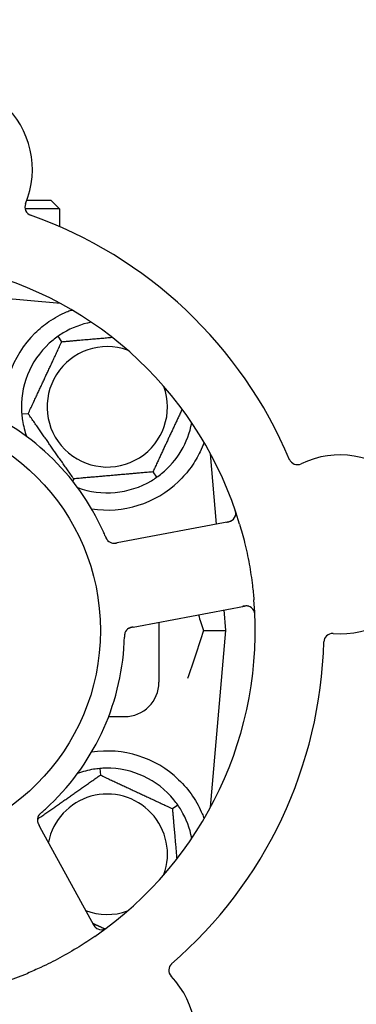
# Model space of a CAD drawing. Header units: inches. Extents: x 5 to 1128, y -85 to 748.
# Tile 66 of 256: x 138.5 to 139.72, y 217.72 to 221.3. Entities that reach past the tile are written whole.
import ezdxf

# ---------------------------------------------------------------- set-up
doc = ezdxf.new("R2010")
doc.units = ezdxf.units.IN
doc.header["$LTSCALE"] = 32
doc.header["$MEASUREMENT"] = 0
doc.layers.add('Dimension (ANSI)', color=7, linetype='Continuous', lineweight=25)
doc.layers.add('Visible (ANSI)', color=7, linetype='Continuous', lineweight=30)
doc.styles.add('Note Text (ANSI)', font='tahoma.ttf')
doc.dimstyles.new('SB Fraction-16 (ANSI)', dxfattribs={"dimscale": 32, "dimtxt": 0.125, "dimasz": 0.098425, "dimexe": 0.125, "dimexo": 0.0625, "dimgap": 0.031496, "dimtad": 0, "dimtih": 1, "dimtoh": 1, "dimdec": 4, "dimrnd": 1e-08, "dimzin": 0, "dimdsep": 46, "dimlunit": 5, "dimtxsty": 'Note Text (ANSI)', "dimcen": 0.09, "dimdle": 0.393701, "dimclrd": 256, "dimclre": 256, "dimclrt": 256, "dimadec": 0, "dimazin": 3, "dimtfac": 0.96, "dimtofl": 0, "dimtmove": 0, "dimatfit": 3, "dimfxl": 1, "dimfrac": 2, "dimtolj": 1, "dimtzin": 12, "dimlwd": -1, "dimlwe": -1, "dimarcsym": 0})

# ---------------------------------------------------------------- blocks, each defined once
blk = doc.blocks.new('*D16')
at = {"layer": 'Defpoints', "color": 0, "transparency": 16777216}
for p in [(170.3073, 471.9837), (79.417, 159.272), (130.3698, 159.272)]:
    blk.add_point(p, dxfattribs=at)
at = {"layer": 'Dimension (ANSI)', "transparency": 16777216}
for p, q in [((168.3073, 471.9837), (75.417, 471.9837)), ((79.417, 468.8341), (79.417, 327.6609)), ((79.417, 162.4216), (79.417, 320.5948)), ((128.3698, 159.272), (75.417, 159.272))]:
    blk.add_line(p, q, dxfattribs=at)
for points in [[(78.8921, 468.8341), (79.9419, 468.8341), (79.417, 471.9837)], [(78.8921, 162.4216), (79.9419, 162.4216), (79.417, 159.272)]]:
    blk.add_solid(points, dxfattribs=at)
at = {"layer": 'Dimension (ANSI)', "transparency": 16777216, "insert": (67.2142, 326.653), "char_height": 4, "attachment_point": 1, "style": 'Note Text (ANSI)'}
blk.add_mtext('\\A1;312 11/16', dxfattribs=at)

msp = doc.modelspace()

# ---------------------------------------------------------------- linework, layer by layer
at = {"layer": 'Visible (ANSI)'}
for p, q in [((138.52327, 220.6407), (138.6105, 220.6407)), ((138.6105, 220.6407), (138.64175, 220.60945)), ((138.64175, 220.60945), (138.51664, 220.60945)), ((138.64175, 220.60945), (138.64175, 220.54517)), ((138.64499, 220.26578), (138.31621, 220.29455)), ((138.64175, 220.26753), (138.64175, 220.26607)), ((138.64993, 220.12717), (138.63626, 220.14669)), ((138.52793, 219.86554), (138.50419, 219.86347)), ((139.21292, 219.46495), (139.19059, 219.72019)), ((138.6935, 219.62907), (138.68957, 219.62065)), ((138.98108, 219.65423), (138.99474, 219.63472)), ((139.25693, 219.47325), (138.87073, 219.4004)), ((138.87073, 219.4004), (138.85118, 219.39671)), ((138.92847, 219.0943), (139.31467, 219.16715)), ((139.24675, 219.0782), (139.2402, 219.1531)), ((138.90895, 219.09061), (138.92847, 219.0943)), ((139.003, 219.10836), (139.003, 218.8907)), ((139.16528, 219.0782), (139.24675, 219.0782)), ((139.19059, 218.43622), (139.24675, 219.0782)), ((138.8203, 218.7657), (138.878, 218.7657)), ((138.78827, 218.57701), (138.79034, 218.55328)), ((139.05197, 218.43128), (139.07149, 218.44494)), ((138.57757, 218.35251), (138.56802, 218.36997)), ((138.7662, 218.00773), (138.57757, 218.35251))]:
    msp.add_line(p, q, dxfattribs=at)
msp.add_circle((138.003, 219.0782), 0.7875, dxfattribs=at)
for centre, radius, start, end in [((138.21791, 220.75196), 0.325, 337.56477, 187.80207), ((138.54719, 220.616), 0.03125, 157.56477, 250.51231), ((138.003, 219.0782), 1.6, 22.81714, 70.5497), ((138.003, 219.0782), 1.35, 16.62287, 76.74397), ((138.8155, 219.8907), 0.3125, 100.71622, 120.84193), ((138.8155, 219.8907), 0.375, 134.27762, 188.78707), ((138.8155, 219.8907), 0.3125, 129.15807, 180.84193), ((138.8155, 219.8907), 0.21875, 70.34111, 19.65889), ((138.003, 219.0782), 0.875, 24.19111, 69.17573), ((138.8155, 219.8907), 0.3125, 189.15807, 200.27972), ((138.8155, 219.8907), 0.3125, 309.15807, 349.28378), ((139.50619, 219.71177), 0.03125, 202.85452, 295.80207), ((139.66125, 219.39103), 0.325, 265.56477, 115.80207), ((138.8155, 219.8907), 0.3125, 249.72028, 300.84193), ((138.8155, 219.8907), 0.375, 261.21293, 313.75453), ((139.25113, 219.50396), 0.03125, 280.68342, 18.83549), ((138.83971, 219.42635), 0.03125, 221.46904, 263.46837), ((138.003, 219.0782), 1.35, 304.62287, 4.74397), ((139.32047, 219.13645), 0.03125, 2.53135, 100.68342), ((138.90905, 219.05883), 0.03125, 118.67765, 160.13682), ((139.6337, 219.03585), 0.03125, 85.56477, 178.51231), ((138.003, 219.0782), 0.875, 312.19111, 357.17573), ((138.003, 219.0782), 1.6, 310.81714, 358.5497), ((138.878, 218.8907), 0.125, 270, 0), ((138.8155, 218.2657), 0.375, 46.24547, 98.78707), ((138.8155, 218.2657), 0.3125, 99.15807, 110.27972), ((138.8155, 218.2657), 0.3125, 39.15807, 90.84193), ((138.8155, 218.2657), 0.21875, 340.34111, 168.47873), ((138.59267, 218.39003), 0.03125, 149.46904, 191.46837), ((138.8155, 218.2657), 0.3125, 10.71622, 30.84193), ((138.8155, 218.2657), 0.21875, 248.88811, 289.65889), ((138.003, 219.0782), 1.35, 232.62287, 292.74397), ((138.79362, 218.02273), 0.03125, 208.68342, 306.83549), ((139.07007, 217.84437), 0.03125, 130.85452, 223.80207), ((138.81295, 217.59778), 0.325, 193.56477, 43.80207)]:
    msp.add_arc(centre, radius, start, end, dxfattribs=at)
for points, knots in [([(138.5537, 220.15919), (138.56884, 220.17395), (138.58579, 220.18787), (138.62481, 220.21464), (138.64721, 220.22655), (138.67294, 220.2376), (138.67865, 220.23989), (138.6844, 220.24204)], [0.55181372, 0.55181372, 0.55181372, 0.55181372, 0.71000954, 0.71000954, 0.90366002, 0.90366002, 0.95550669, 0.95550669, 0.95550669, 0.95550669]), ([(139.16733, 219.76133), (139.16318, 219.75003), (139.15835, 219.73832), (139.14464, 219.70992), (139.13341, 219.69046), (139.10658, 219.65318), (139.09103, 219.63534), (139.07484, 219.61984)], [1.39089206, 1.39089206, 1.39089206, 1.39089206, 1.4959744, 1.4959744, 1.66977331, 1.66977331, 1.84048199, 1.84048199, 1.84048199, 1.84048199]), ([(139.28215, 219.50019), (139.28218, 219.50047), (139.28222, 219.50083), (139.28229, 219.50203), (139.28231, 219.50296), (139.28224, 219.50506), (139.28213, 219.50632), (139.2818, 219.50849), (139.28168, 219.50918), (139.28133, 219.51091), (139.28109, 219.51198), (139.2805, 219.51424), (139.28015, 219.51545), (139.27956, 219.51733), (139.27933, 219.51803), (139.27887, 219.51941), (139.27864, 219.52008), (139.2784, 219.52076)], [0.051298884, 0.051298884, 0.051298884, 0.051298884, 0.057269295, 0.057269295, 0.069785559, 0.069785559, 0.08363266, 0.08363266, 0.08945843, 0.08945843, 0.097820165, 0.097820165, 0.107290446, 0.107290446, 0.113094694, 0.113094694, 0.118968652, 0.118968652, 0.118968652, 0.118968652]), ([(139.24896, 219.47175), (139.24988, 219.47193), (139.25082, 219.4721), (139.25443, 219.47282), (139.25709, 219.47343), (139.26145, 219.47473), (139.26327, 219.47541), (139.26619, 219.47673), (139.26746, 219.47742), (139.26938, 219.47864), (139.27008, 219.47913), (139.2708, 219.47968), (139.27094, 219.4798), (139.27108, 219.4799)], [0, 0, 0, 0, 0.007248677, 0.007248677, 0.028564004, 0.028564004, 0.047482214, 0.047482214, 0.065361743, 0.065361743, 0.076705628, 0.076705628, 0.079955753, 0.079955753, 0.079955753, 0.079955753]), ([(139.29658, 219.4644), (139.30314, 219.44243), (139.3091, 219.42043), (139.32084, 219.37236), (139.32646, 219.34594), (139.33601, 219.29336), (139.33992, 219.26753), (139.34517, 219.22445), (139.34694, 219.20719), (139.34838, 219.18985)], [-0.73118965, -0.73118965, -0.73118965, -0.73118965, -0.55244576, -0.55244576, -0.34137939, -0.34137939, -0.13566771, -0.13566771, 0, 0, 0, 0]), ([(138.80857, 219.4198), (138.80838, 219.42024), (138.80818, 219.42071), (138.80796, 219.42122), (138.80604, 219.42572), (138.80337, 219.43185), (138.80116, 219.43676)], [0.48080563, 0.48080563, 0.48080563, 0.48080563, 0.5329828, 0.5329828, 0.5329828, 1, 1, 1, 1]), ([(138.80858, 219.41977), (138.8087, 219.41949), (138.80882, 219.41922), (138.80913, 219.41847), (138.80933, 219.418), (138.80997, 219.41655), (138.81041, 219.41555), (138.81138, 219.41349), (138.81192, 219.41241), (138.81304, 219.41033), (138.81361, 219.40937), (138.81482, 219.40752), (138.81542, 219.40672), (138.81621, 219.40576), (138.81643, 219.4055), (138.8166, 219.40531)], [0.001596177, 0.001596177, 0.001596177, 0.001596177, 0.00393777, 0.00393777, 0.007842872, 0.007842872, 0.016055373, 0.016055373, 0.025513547, 0.025513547, 0.037191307, 0.037191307, 0.054193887, 0.054193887, 0.06155888, 0.06155888, 0.06155888, 0.06155888]), ([(138.80858, 219.41977), (138.80879, 219.41927), (138.80901, 219.41876), (138.80943, 219.41776), (138.80965, 219.41726), (138.81037, 219.4156), (138.8109, 219.41443), (138.81181, 219.41257), (138.8122, 219.41181), (138.81313, 219.41011), (138.81365, 219.40924), (138.81465, 219.40774), (138.81513, 219.40708), (138.81593, 219.40608), (138.81628, 219.40567), (138.81649, 219.40543), (138.81652, 219.4054), (138.81653, 219.40539), (138.81653, 219.40539), (138.81653, 219.40539)], [0, 0, 0, 0, 0.004180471, 0.004180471, 0.008305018, 0.008305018, 0.018114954, 0.018114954, 0.025612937, 0.025612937, 0.036850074, 0.036850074, 0.047489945, 0.047489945, 0.056089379, 0.056089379, 0.058286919, 0.058286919, 0.058652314, 0.058652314, 0.058652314, 0.058652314]), ([(138.83489, 219.39547), (138.83498, 219.39546), (138.83508, 219.39544), (138.83538, 219.3954), (138.8356, 219.39538), (138.8366, 219.39527), (138.83754, 219.3952), (138.83981, 219.39517), (138.84123, 219.39523), (138.84415, 219.39552), (138.84564, 219.39573), (138.84779, 219.39609), (138.84847, 219.39621), (138.84947, 219.39639), (138.84981, 219.39645), (138.85048, 219.39658), (138.8508, 219.39664), (138.85113, 219.3967)], [0.038929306, 0.038929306, 0.038929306, 0.038929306, 0.040726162, 0.040726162, 0.043941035, 0.043941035, 0.054249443, 0.054249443, 0.066768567, 0.066768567, 0.078206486, 0.078206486, 0.083402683, 0.083402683, 0.086046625, 0.086046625, 0.088630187, 0.088630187, 0.088630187, 0.088630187]), ([(138.83569, 219.39535), (138.83569, 219.39535), (138.8357, 219.39535), (138.83577, 219.39535), (138.83599, 219.39532), (138.83668, 219.39524), (138.83722, 219.3952), (138.83844, 219.39514), (138.8391, 219.39513), (138.83996, 219.39514), (138.84018, 219.39515), (138.84176, 219.39522), (138.84358, 219.3954), (138.8465, 219.39586), (138.84736, 219.396), (138.84872, 219.39625), (138.84919, 219.39634), (138.85014, 219.39651), (138.85064, 219.39661), (138.85113, 219.3967)], [0.028019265, 0.028019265, 0.028019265, 0.028019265, 0.028672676, 0.028672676, 0.033062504, 0.033062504, 0.040781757, 0.040781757, 0.051074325, 0.051074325, 0.054504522, 0.054504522, 0.075062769, 0.075062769, 0.083066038, 0.083066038, 0.087153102, 0.087153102, 0.091266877, 0.091266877, 0.091266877, 0.091266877]), ([(139.33018, 219.16615), (139.3299, 219.16623), (139.32955, 219.16634), (139.32781, 219.16679), (139.32609, 219.16712), (139.32293, 219.16741), (139.32141, 219.16745), (139.31754, 219.16731), (139.3151, 219.16707), (139.31158, 219.16653), (139.31055, 219.16636), (139.30858, 219.166), (139.30763, 219.16582), (139.30669, 219.16565)], [0.058736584, 0.058736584, 0.058736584, 0.058736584, 0.064782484, 0.064782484, 0.086145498, 0.086145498, 0.103238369, 0.103238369, 0.123434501, 0.123434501, 0.131598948, 0.131598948, 0.13893919, 0.13893919, 0.13893919, 0.13893919]), ([(139.35198, 219.13076), (139.35195, 219.13139), (139.35193, 219.13201), (139.35185, 219.13369), (139.35179, 219.13476), (139.35163, 219.13675), (139.35155, 219.13767), (139.35127, 219.14002), (139.35105, 219.14148), (139.35056, 219.14398), (139.35029, 219.14508), (139.34977, 219.14694), (139.3495, 219.14772), (139.34892, 219.14928), (139.3486, 219.15001), (139.34821, 219.15082), (139.34812, 219.15099), (139.34805, 219.15113)], [0, 0, 0, 0, 0.005149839, 0.005149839, 0.013554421, 0.013554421, 0.020527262, 0.020527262, 0.031641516, 0.031641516, 0.041623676, 0.041623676, 0.051235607, 0.051235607, 0.06373445, 0.06373445, 0.067355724, 0.067355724, 0.067355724, 0.067355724]), ([(138.9089, 219.0906), (138.90861, 219.09055), (138.90832, 219.09049), (138.90671, 219.09019), (138.90536, 219.08993), (138.90256, 219.08931), (138.90108, 219.08893), (138.8985, 219.08815), (138.89735, 219.08773), (138.89525, 219.08686), (138.89428, 219.08636), (138.89347, 219.08592), (138.89336, 219.08586), (138.89326, 219.0858)], [0, 0, 0, 0, 0.002309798, 0.002309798, 0.012623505, 0.012623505, 0.02433842, 0.02433842, 0.035397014, 0.035397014, 0.047442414, 0.047442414, 0.049661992, 0.049661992, 0.049661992, 0.049661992]), ([(138.90894, 219.09061), (138.90843, 219.09051), (138.9079, 219.09042), (138.90689, 219.09022), (138.90639, 219.09013), (138.90528, 219.08991), (138.90467, 219.08978), (138.90248, 219.08932), (138.9011, 219.08897), (138.89895, 219.08835), (138.89802, 219.08803), (138.89639, 219.08738), (138.89569, 219.08707), (138.89454, 219.08651), (138.89404, 219.08624), (138.89375, 219.08609), (138.89372, 219.08606), (138.89372, 219.08606), (138.89372, 219.08606), (138.89372, 219.08606)], [0, 0, 0, 0, 0.004355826, 0.004355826, 0.008687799, 0.008687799, 0.014307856, 0.014307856, 0.029588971, 0.029588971, 0.043844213, 0.043844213, 0.054171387, 0.054171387, 0.06195455, 0.06195455, 0.063871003, 0.063871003, 0.063878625, 0.063878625, 0.063878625, 0.063878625]), ([(138.87992, 219.07016), (138.87984, 219.06994), (138.87974, 219.06965), (138.87945, 219.06882), (138.87927, 219.06821), (138.87893, 219.06691), (138.87877, 219.06622), (138.87851, 219.06483), (138.8784, 219.06415), (138.87817, 219.06249), (138.87806, 219.06146), (138.87794, 219.05994), (138.87791, 219.05949), (138.8778, 219.05783), (138.87775, 219.05658), (138.8777, 219.05497), (138.87768, 219.05457), (138.87767, 219.05399), (138.87766, 219.05381), (138.87766, 219.05364)], [0.044252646, 0.044252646, 0.044252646, 0.044252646, 0.05067159, 0.05067159, 0.061250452, 0.061250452, 0.07105005, 0.07105005, 0.078610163, 0.078610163, 0.087196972, 0.087196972, 0.090753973, 0.090753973, 0.100050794, 0.100050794, 0.103147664, 0.103147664, 0.104517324, 0.104517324, 0.104517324, 0.104517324]), ([(138.87978, 219.06981), (138.87978, 219.06981), (138.87977, 219.06978), (138.87973, 219.06965), (138.87968, 219.06952), (138.87953, 219.06909), (138.87942, 219.06875), (138.87906, 219.06757), (138.87883, 219.06666), (138.87844, 219.0647), (138.87828, 219.06366), (138.87801, 219.06123), (138.8779, 219.05978), (138.87775, 219.05696), (138.87771, 219.05557), (138.87767, 219.05402), (138.87766, 219.05383), (138.87766, 219.05364)], [0.030853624, 0.030853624, 0.030853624, 0.030853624, 0.032941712, 0.032941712, 0.036385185, 0.036385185, 0.042347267, 0.042347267, 0.055267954, 0.055267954, 0.065838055, 0.065838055, 0.077516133, 0.077516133, 0.087897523, 0.087897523, 0.089364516, 0.089364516, 0.089364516, 0.089364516]), ([(139.07484, 218.53657), (139.09347, 218.51873), (139.1109, 218.49815), (139.14015, 218.45521), (139.15191, 218.43283), (139.16289, 218.40706), (139.16522, 218.40109), (139.1674, 218.39512)], [0.51551539, 0.51551539, 0.51551539, 0.51551539, 0.71204276, 0.71204276, 0.91166133, 0.91166133, 0.96773016, 0.96773016, 0.96773016, 0.96773016]), ([(138.57679, 218.4176), (138.57656, 218.4174), (138.57634, 218.41721), (138.57573, 218.41668), (138.57534, 218.41634), (138.57416, 218.41529), (138.57334, 218.41456), (138.57168, 218.413), (138.57083, 218.41216), (138.56919, 218.41045), (138.56846, 218.4096), (138.56706, 218.40788), (138.56649, 218.40706), (138.56582, 218.40602), (138.56565, 218.40572), (138.56552, 218.4055)], [0.001596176, 0.001596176, 0.001596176, 0.001596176, 0.003937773, 0.003937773, 0.007842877, 0.007842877, 0.016055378, 0.016055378, 0.025513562, 0.025513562, 0.037191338, 0.037191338, 0.0541939, 0.0541939, 0.061558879, 0.061558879, 0.061558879, 0.061558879]), ([(138.57679, 218.4176), (138.57638, 218.41724), (138.57596, 218.41688), (138.57514, 218.41617), (138.57473, 218.41581), (138.57337, 218.4146), (138.57243, 218.41375), (138.57094, 218.41231), (138.57034, 218.4117), (138.569, 218.41029), (138.56834, 218.40952), (138.56722, 218.40811), (138.56675, 218.40745), (138.56604, 218.40638), (138.56576, 218.40592), (138.5656, 218.40565), (138.56558, 218.40561), (138.56557, 218.4056), (138.56557, 218.4056), (138.56557, 218.4056)], [0, 0, 0, 0, 0.004180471, 0.004180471, 0.008305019, 0.008305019, 0.018114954, 0.018114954, 0.025612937, 0.025612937, 0.036850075, 0.036850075, 0.047489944, 0.047489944, 0.05608938, 0.05608938, 0.05828692, 0.05828692, 0.058652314, 0.058652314, 0.058652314, 0.058652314]), ([(138.57682, 218.41763), (138.57718, 218.41794), (138.57756, 218.41827), (138.57798, 218.41863), (138.58167, 218.42185), (138.58667, 218.42629), (138.59066, 218.42991)], [0.48080563, 0.48080563, 0.48080563, 0.48080563, 0.5329828, 0.5329828, 0.5329828, 1, 1, 1, 1]), ([(138.56181, 218.38507), (138.56183, 218.38498), (138.56184, 218.38488), (138.5619, 218.38458), (138.56194, 218.38436), (138.56215, 218.38338), (138.56238, 218.38247), (138.56305, 218.3803), (138.56355, 218.37896), (138.56472, 218.37628), (138.56538, 218.37493), (138.56638, 218.37299), (138.5667, 218.37239), (138.56719, 218.37148), (138.56736, 218.37118), (138.56768, 218.37059), (138.56784, 218.3703), (138.568, 218.37)], [0.038929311, 0.038929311, 0.038929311, 0.038929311, 0.040726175, 0.040726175, 0.043941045, 0.043941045, 0.054249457, 0.054249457, 0.066768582, 0.066768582, 0.078206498, 0.078206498, 0.083402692, 0.083402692, 0.086046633, 0.086046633, 0.088630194, 0.088630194, 0.088630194, 0.088630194]), ([(138.56195, 218.38427), (138.56195, 218.38427), (138.56195, 218.38427), (138.56196, 218.3842), (138.56201, 218.38397), (138.56215, 218.3833), (138.56227, 218.38277), (138.56259, 218.38159), (138.56279, 218.38096), (138.56307, 218.38015), (138.56314, 218.37995), (138.56369, 218.37845), (138.56443, 218.37678), (138.56576, 218.37415), (138.56617, 218.37338), (138.56682, 218.37216), (138.56705, 218.37174), (138.56752, 218.37089), (138.56776, 218.37044), (138.568, 218.37)], [0.028019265, 0.028019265, 0.028019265, 0.028019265, 0.028672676, 0.028672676, 0.033062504, 0.033062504, 0.040781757, 0.040781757, 0.051074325, 0.051074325, 0.054504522, 0.054504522, 0.07506277, 0.07506277, 0.083066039, 0.083066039, 0.087153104, 0.087153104, 0.091266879, 0.091266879, 0.091266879, 0.091266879]), ([(138.76231, 218.01484), (138.76276, 218.01401), (138.76322, 218.01318), (138.76502, 218.00996), (138.76642, 218.00763), (138.76901, 218.00388), (138.77022, 218.00236), (138.77237, 217.99999), (138.77342, 217.999), (138.77517, 217.99754), (138.77586, 217.99703), (138.7766, 217.99652), (138.77676, 217.99642), (138.7769, 217.99632)], [0, 0, 0, 0, 0.007248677, 0.007248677, 0.028564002, 0.028564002, 0.047482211, 0.047482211, 0.06536174, 0.06536174, 0.076705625, 0.076705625, 0.079955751, 0.079955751, 0.079955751, 0.079955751]), ([(138.79961, 217.99206), (138.79989, 217.99212), (138.80024, 217.9922), (138.80141, 217.99249), (138.8023, 217.99276), (138.80427, 217.99348), (138.80544, 217.99398), (138.8074, 217.99496), (138.80802, 217.99529), (138.80956, 217.99615), (138.8105, 217.99672), (138.81247, 217.99797), (138.81351, 217.99868), (138.81512, 217.99982), (138.81571, 218.00025), (138.81688, 218.00112), (138.81744, 218.00155), (138.81802, 218.00198)], [0.051298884, 0.051298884, 0.051298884, 0.051298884, 0.057269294, 0.057269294, 0.069785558, 0.069785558, 0.083632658, 0.083632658, 0.089458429, 0.089458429, 0.097820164, 0.097820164, 0.107290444, 0.107290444, 0.113094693, 0.113094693, 0.118968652, 0.118968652, 0.118968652, 0.118968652]), ([(138.77003, 217.96727), (138.75117, 217.95425), (138.73209, 217.94178), (138.68989, 217.9157), (138.6664, 217.90213), (138.61991, 217.87713), (138.59721, 217.86574), (138.55801, 217.84743), (138.54157, 217.84015), (138.52493, 217.83318)], [-0.73117437, -0.73117437, -0.73117437, -0.73117437, -0.55243049, -0.55243049, -0.34047291, -0.34047291, -0.14064238, -0.14064238, 0, 0, 0, 0])]:
    msp.add_open_spline(points, degree=3, knots=knots, dxfattribs=at)
for points, weights in [([(138.6844, 220.24204), (138.68597, 220.24191), (138.68754, 220.24178)], [0.999914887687, 0.999914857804, 0.999914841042]), ([(138.52793, 219.86554), (138.58893, 219.99636), (138.64993, 220.12717)], [1.04422863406, 1.20577136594, 1.04422863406]), ([(138.64993, 220.12717), (138.74731, 220.13569), (138.83268, 220.14316)], [1.04422863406, 1.14843950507, 1.11819795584]), ([(139.08742, 219.88228), (139.03583, 219.77164), (138.98108, 219.65423)], [1.07748863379, 1.18694802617, 1.04422863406]), ([(138.6935, 219.62907), (138.61071, 219.74731), (138.52793, 219.86554)], [1.04422863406, 1.20577136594, 1.04422863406]), ([(138.98108, 219.65423), (138.83729, 219.64165), (138.6935, 219.62907)], [1.04422863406, 1.20577136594, 1.04422863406]), ([(138.56157, 218.39309), (138.67504, 218.47254), (138.79034, 218.55328)], [1.05318140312, 1.20116354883, 1.04422863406]), ([(138.79034, 218.55328), (138.92116, 218.49228), (139.05197, 218.43128)], [1.04422863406, 1.20577136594, 1.04422863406]), ([(139.05197, 218.43128), (139.06049, 218.33389), (139.06796, 218.24852)], [1.04422863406, 1.14843950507, 1.11819795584]), ([(138.80602, 217.99428), (138.78362, 218.00473), (138.76244, 218.0146)], [1.07843603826, 1.09878333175, 1.11023936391])]:
    msp.add_rational_spline(points, weights, degree=2, dxfattribs=at)
for points in [[(138.65529, 220.15901), (138.64909, 220.1553), (138.64251, 220.15105), (138.63626, 220.14669)], [(138.63626, 220.14669), (138.63002, 220.14231), (138.62378, 220.13758), (138.61817, 220.13302)], [(138.50304, 219.88611), (138.50314, 219.87888), (138.50353, 219.87106), (138.50419, 219.86347)], [(138.50419, 219.86347), (138.50486, 219.85587), (138.50584, 219.8481), (138.50699, 219.84096)], [(138.97571, 219.62239), (138.98192, 219.6261), (138.9885, 219.63035), (138.99474, 219.63472)], [(138.99474, 219.63472), (139.00099, 219.63909), (139.00723, 219.64382), (139.01283, 219.64839)], [(139.14643, 219.13541), (139.15272, 219.11652), (139.15902, 219.0974), (139.16528, 219.0782)], [(138.87694, 219.03509), (138.87723, 219.04106), (138.87751, 219.0487), (138.87766, 219.05364)], [(139.16528, 219.0782), (139.14564, 219.01793), (139.12552, 218.95851), (139.10698, 218.90389)], [(138.78827, 218.57701), (138.78067, 218.57634), (138.7729, 218.57537), (138.76577, 218.57422)], [(138.81091, 218.57817), (138.80368, 218.57806), (138.79586, 218.57767), (138.78827, 218.57701)], [(139.07149, 218.44494), (139.06711, 218.45119), (139.06238, 218.45743), (139.05782, 218.46303)], [(139.08381, 218.42591), (139.0801, 218.43212), (139.07586, 218.4387), (139.07149, 218.44494)]]:
    msp.add_open_spline(points, degree=3, dxfattribs=at)

# ---------------------------------------------------------------- dimensions: what is measured, and where the dimension line sits
at = {"layer": 'Dimension (ANSI)'}
dim = msp.add_linear_dim(base=(79.41701, 159.27197), p1=(170.30726, 471.98367), p2=(130.36976, 159.27197), angle=270, dimstyle='SB Fraction-16 (ANSI)', override={"dimgap": 0.031496, "dimdec": 4, "dimtol": 0, "dimlim": 0, "dimtp": 0, "dimtm": 0, "dimtdec": 2, "dimatfit": 1}, dxfattribs=at)
dim.commit()
dim.dimension.update_dxf_attribs({"geometry": '*D16', "text_midpoint": (79.41701, 324.12782), "dimtype": 160})

doc.saveas('drawing.dxf')
